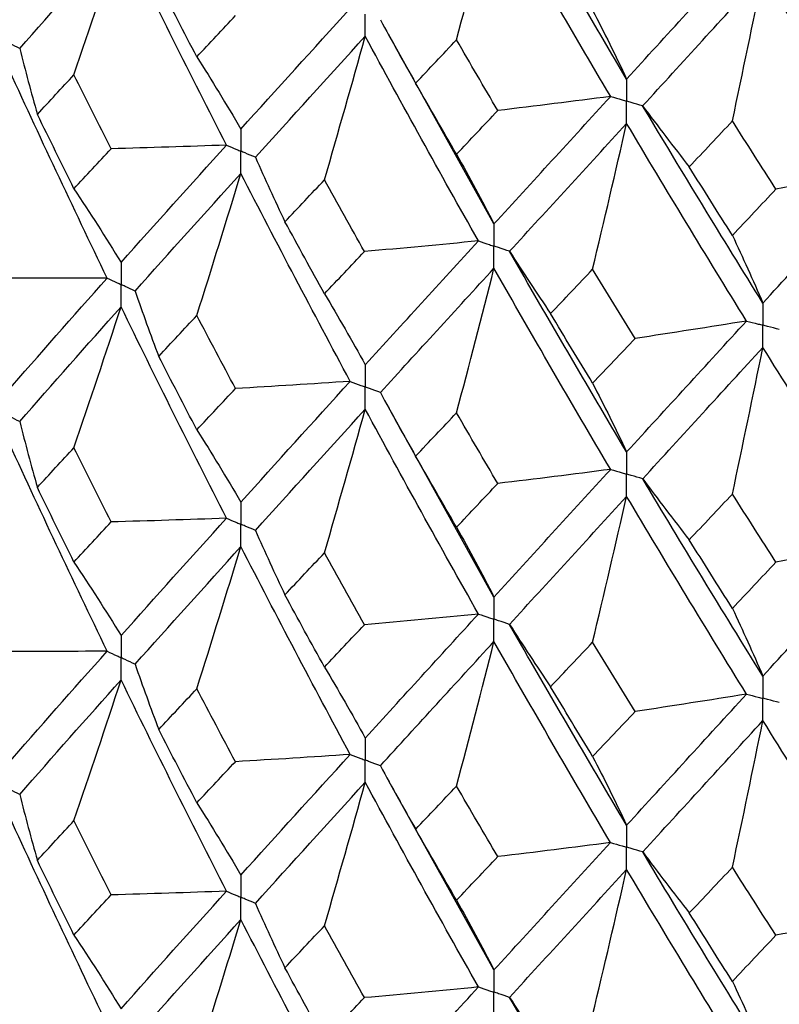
# Paper-space layout '_Isometric' of a CAD drawing. Header units: millimetres. Extents: x -25 to 231, y -14 to 362.
# Tile 28 of 58: x -12.79 to -7.72, y 25.47 to 32.04. Entities that reach past the tile are written whole.
import ezdxf

# ---------------------------------------------------------------- set-up
doc = ezdxf.new("R2010")
doc.units = ezdxf.units.MM

psp = doc.layouts.new('_Isometric')

# ---------------------------------------------------------------- linework, layer by layer
at = {"color": 7, "linetype": 'Continuous', "lineweight": 25}
for p, q in [((-9.6251, 30.677), (-10.3303, 31.9447)), ((-9.6251, 28.1866), (-10.3301, 29.4548)), ((-9.6251, 25.6971), (-10.3264, 26.9573))]:
    psp.add_line(p, q, dxfattribs=at)
for points in [[(-8.7394, 31.6448), (-9.0032, 32.0885), (-9.2639, 32.5358), (-9.5211, 32.986)], [(-9.875, 31.9063), (-9.7901, 32.2284), (-9.7068, 32.5504), (-9.6251, 32.8723)], [(-8.846, 31.5282), (-9.1089, 31.9728), (-9.3688, 32.4211), (-9.6251, 32.8723)], [(-12.7915, 31.8485), (-12.5704, 32.1), (-12.3447, 32.3553), (-12.1145, 32.6138)], [(-12.4291, 31.6735), (-12.3221, 31.9869), (-12.2173, 32.3003), (-12.1145, 32.6138)], [(-11.4118, 31.2035), (-11.65, 31.6697), (-11.8844, 32.1401), (-12.1145, 32.6138)], [(-8.7394, 31.6448), (-8.4756, 31.9333), (-8.2087, 32.2254), (-7.9391, 32.5207)], [(-8.6325, 31.4654), (-8.3678, 31.7548), (-8.1001, 32.0479), (-7.8298, 32.3442)], [(-8.033, 31.3645), (-7.964, 31.6913), (-7.8962, 32.0178), (-7.8298, 32.3442)], [(-7.0104, 31.0485), (-7.2861, 31.4768), (-7.5594, 31.9089), (-7.8298, 32.3442)], [(-11.6088, 31.7927), (-11.6942, 31.9557), (-11.7791, 32.1192), (-11.8636, 32.2831)], [(-11.315, 31.3106), (-11.0756, 31.5753), (-10.8321, 31.844), (-10.5847, 32.1161)], [(-8.9663, 32.104), (-8.8892, 31.9541), (-8.8136, 31.8011), (-8.7394, 31.6448)], [(-11.6088, 31.7927), (-11.5233, 31.884), (-11.4374, 31.9758), (-11.3509, 32.068)], [(-10.3837, 32.0407), (-10.3073, 31.8992), (-10.2287, 31.7579), (-10.1481, 31.6171)], [(-11.2177, 31.1221), (-10.9773, 31.3876), (-10.7328, 31.6571), (-10.4844, 31.9301)], [(-10.7566, 30.972), (-10.6641, 31.2914), (-10.5733, 31.6108), (-10.4844, 31.9301)], [(-9.7288, 30.5639), (-9.984, 31.0152), (-10.236, 31.4709), (-10.4844, 31.9301)], [(-10.1481, 31.6171), (-10.0575, 31.7131), (-9.9665, 31.8095), (-9.875, 31.9063)], [(-9.5993, 31.4342), (-9.6916, 31.5911), (-9.7835, 31.7485), (-9.875, 31.9063)], [(-12.7915, 31.8485), (-12.7543, 31.7017), (-12.7149, 31.5551), (-12.6733, 31.4087)], [(-12.2074, 30.3161), (-12.4365, 30.7906), (-12.661, 31.2675), (-12.8809, 31.7467)], [(-11.6088, 31.7927), (-11.5089, 31.635), (-11.411, 31.4743), (-11.315, 31.3106)], [(-12.6733, 31.4087), (-12.5925, 31.4965), (-12.5111, 31.5848), (-12.4291, 31.6735)], [(-12.1816, 31.1788), (-12.2646, 31.3433), (-12.3471, 31.5082), (-12.4291, 31.6735)], [(-9.875, 31.1427), (-9.9665, 31.3004), (-10.0575, 31.4585), (-10.1481, 31.6171)], [(-9.6251, 30.677), (-9.3689, 30.9568), (-9.109, 31.2407), (-8.846, 31.5282)], [(-8.846, 31.5282), (-9.0966, 31.4957), (-9.3478, 31.4643), (-9.5993, 31.4342)], [(-9.875, 31.1427), (-9.7835, 31.2394), (-9.6917, 31.3366), (-9.5993, 31.4342)], [(-8.6325, 31.4654), (-8.5308, 31.3292), (-8.4271, 31.1935), (-8.3215, 31.0583)], [(-7.8298, 30.1489), (-8.1, 30.5836), (-8.3678, 31.0226), (-8.6325, 31.4654)], [(-12.4291, 30.9121), (-12.5111, 31.0773), (-12.5925, 31.2429), (-12.6733, 31.4087)], [(-8.3215, 31.0583), (-8.2257, 31.1599), (-8.1295, 31.262), (-8.033, 31.3645)], [(-7.7426, 30.9095), (-7.8397, 31.0607), (-7.9366, 31.2124), (-8.033, 31.3645)], [(-9.5211, 30.4946), (-9.2639, 30.7752), (-9.0032, 31.06), (-8.7394, 31.3485)], [(-8.9663, 30.3753), (-8.8892, 30.6999), (-8.8135, 31.0243), (-8.7394, 31.3485)], [(-7.9392, 30.0293), (-8.2087, 30.4648), (-8.4755, 30.9048), (-8.7394, 31.3485)], [(-12.4291, 30.9121), (-12.3471, 31.0007), (-12.2646, 31.0896), (-12.1816, 31.1788)], [(-11.4118, 31.2035), (-11.6683, 31.194), (-11.9249, 31.1858), (-12.1816, 31.1788)], [(-12.1145, 30.4205), (-11.8844, 30.6789), (-11.6501, 30.9397), (-11.4118, 31.2035)], [(-11.2177, 31.1221), (-11.1541, 30.9783), (-11.0884, 30.8349), (-11.0206, 30.6919)], [(-9.875, 31.1427), (-9.7901, 30.9906), (-9.7068, 30.8354), (-9.6251, 30.677)], [(-8.033, 30.6009), (-8.1295, 30.7529), (-8.2257, 30.9054), (-8.3215, 31.0583)], [(-7.8298, 30.1489), (-7.5595, 30.4446), (-7.2862, 30.7446), (-7.0104, 31.0485)], [(-7.0104, 31.0485), (-7.2538, 31.001), (-7.4978, 30.9547), (-7.7426, 30.9095)], [(-12.0212, 30.229), (-11.7898, 30.4883), (-11.5543, 30.7501), (-11.315, 31.0147)], [(-11.6088, 30.0661), (-11.5089, 30.3823), (-11.411, 30.6985), (-11.315, 31.0147)], [(-10.5847, 29.6265), (-10.8321, 30.0866), (-11.0756, 30.5493), (-11.315, 31.0147)], [(-11.0206, 30.6919), (-10.9331, 30.7848), (-10.8451, 30.8782), (-10.7566, 30.972)], [(-10.4899, 30.4929), (-10.5792, 30.6521), (-10.6682, 30.8118), (-10.7566, 30.972)], [(-12.4291, 30.9121), (-12.3221, 30.7512), (-12.2173, 30.5874), (-12.1145, 30.4205)], [(-8.033, 30.6009), (-7.9366, 30.7033), (-7.8397, 30.8062), (-7.7426, 30.9095)], [(-10.7566, 30.2106), (-10.8451, 30.3707), (-10.9331, 30.5311), (-11.0206, 30.6919)], [(-9.7288, 30.5639), (-9.9821, 30.5389), (-10.2359, 30.5153), (-10.4899, 30.4929)], [(-10.4844, 29.7368), (-10.236, 30.0097), (-9.9841, 30.2852), (-9.7288, 30.5639)], [(-8.033, 30.6009), (-7.964, 30.4535), (-7.8962, 30.3028), (-7.8298, 30.1489)], [(-10.7566, 30.2106), (-10.6682, 30.3044), (-10.5792, 30.3985), (-10.4899, 30.4929)], [(-9.5211, 30.4946), (-9.4318, 30.3555), (-9.3404, 30.2169), (-9.247, 30.0787)], [(-8.7394, 29.1552), (-9.0033, 29.5988), (-9.2639, 30.0451), (-9.5211, 30.4946)], [(-10.3837, 29.5512), (-10.1343, 29.825), (-9.8813, 30.1016), (-9.6251, 30.3811)], [(-9.875, 29.4161), (-9.7901, 29.7379), (-9.7068, 30.0596), (-9.6251, 30.3811)], [(-8.846, 29.0387), (-9.1091, 29.4833), (-9.3688, 29.9308), (-9.6251, 30.3811)], [(-9.247, 30.0787), (-9.1539, 30.1771), (-9.0603, 30.2759), (-8.9663, 30.3753)], [(-8.6833, 29.9128), (-8.778, 30.0665), (-8.8723, 30.2207), (-8.9663, 30.3753)], [(-12.2074, 30.3161), (-12.4644, 30.3143), (-12.7213, 30.3138), (-12.9782, 30.3145)], [(-12.8809, 29.5522), (-12.6609, 29.8038), (-12.4363, 30.0586), (-12.2074, 30.3161)], [(-12.0212, 30.229), (-11.9708, 30.0836), (-11.9182, 29.9384), (-11.8635, 29.7934)], [(-10.7566, 30.2106), (-10.6641, 30.0558), (-10.5733, 29.8979), (-10.4844, 29.7368)], [(-12.7916, 29.3579), (-12.5704, 29.6103), (-12.3446, 29.8659), (-12.1145, 30.1242)], [(-12.4291, 29.1838), (-12.3222, 29.4972), (-12.2173, 29.8107), (-12.1145, 30.1242)], [(-11.4117, 28.7128), (-11.6501, 29.1801), (-11.8845, 29.6508), (-12.1145, 30.1242)], [(-11.8635, 29.7934), (-11.7791, 29.884), (-11.6942, 29.9749), (-11.6088, 30.0661)], [(-11.351, 29.5784), (-11.4374, 29.7407), (-11.5234, 29.9032), (-11.6088, 30.0661)], [(-8.9663, 29.6139), (-9.0603, 29.7685), (-9.1539, 29.9234), (-9.247, 30.0787)], [(-8.7394, 29.1552), (-8.4755, 29.4436), (-8.2087, 29.7348), (-7.9392, 30.0293)], [(-7.9392, 30.0293), (-8.1866, 29.9893), (-8.4347, 29.9504), (-8.6833, 29.9128)], [(-8.9663, 29.6139), (-8.8723, 29.7132), (-8.778, 29.8128), (-8.6833, 29.9128)], [(-8.6324, 28.9758), (-8.3677, 29.2652), (-8.1001, 29.5576), (-7.8298, 29.853)], [(-8.033, 28.8743), (-7.964, 29.2007), (-7.8962, 29.527), (-7.8298, 29.853)], [(-7.0104, 28.5589), (-7.2863, 28.9873), (-7.5595, 29.4186), (-7.8298, 29.853)], [(-11.6088, 29.303), (-11.6942, 29.4661), (-11.7791, 29.6295), (-11.8635, 29.7934)], [(-11.6088, 29.303), (-11.5233, 29.3944), (-11.4374, 29.4862), (-11.351, 29.5784)], [(-10.5847, 29.6265), (-10.8399, 29.6093), (-11.0953, 29.5932), (-11.351, 29.5784)], [(-11.315, 28.8201), (-11.0755, 29.0857), (-10.8319, 29.3546), (-10.5847, 29.6265)], [(-8.9663, 29.6139), (-8.8892, 29.4642), (-8.8135, 29.3113), (-8.7394, 29.1552)], [(-10.3837, 29.5512), (-10.3072, 29.4096), (-10.2287, 29.2683), (-10.1481, 29.1275)], [(-11.2178, 28.6315), (-10.9772, 28.8979), (-10.7326, 29.1677), (-10.4844, 29.4405)], [(-10.7566, 28.4823), (-10.6641, 28.8018), (-10.5734, 29.1212), (-10.4844, 29.4405)], [(-9.7287, 28.0732), (-9.9841, 28.5256), (-10.2362, 28.9816), (-10.4844, 29.4405)], [(-10.1481, 29.1275), (-10.0575, 29.2233), (-9.9664, 29.3195), (-9.875, 29.4161)], [(-9.5994, 28.9446), (-9.6917, 29.1014), (-9.7836, 29.2586), (-9.875, 29.4161)], [(-12.7916, 29.3579), (-12.7544, 29.2111), (-12.7151, 29.0645), (-12.6737, 28.9182)], [(-12.2075, 27.8251), (-12.4362, 28.2982), (-12.6608, 28.7754), (-12.8809, 29.2559)], [(-11.6088, 29.303), (-11.5089, 29.1451), (-11.411, 28.9841), (-11.315, 28.8201)], [(-12.6737, 28.9182), (-12.5927, 29.0063), (-12.5111, 29.0949), (-12.4291, 29.1838)], [(-12.1813, 28.688), (-12.2644, 28.8529), (-12.347, 29.0181), (-12.4291, 29.1838)], [(-9.875, 28.653), (-9.9664, 28.8107), (-10.0575, 28.9689), (-10.1481, 29.1275)], [(-9.6251, 28.1866), (-9.3687, 28.4672), (-9.1089, 28.7513), (-8.846, 29.0387)], [(-8.846, 29.0387), (-9.0967, 29.0061), (-9.3478, 28.9747), (-9.5994, 28.9446)], [(-9.875, 28.653), (-9.7836, 28.7498), (-9.6917, 28.847), (-9.5994, 28.9446)], [(-8.6324, 28.9758), (-8.5308, 28.8396), (-8.4271, 28.7039), (-8.3214, 28.5687)], [(-7.8298, 27.6585), (-8.1002, 28.094), (-8.3679, 28.5334), (-8.6324, 28.9758)], [(-12.4291, 28.4204), (-12.5111, 28.5859), (-12.5927, 28.7518), (-12.6737, 28.9182)], [(-9.5211, 28.004), (-9.2638, 28.2855), (-9.0031, 28.5706), (-8.7394, 28.8589)], [(-8.9663, 27.8856), (-8.8892, 28.2102), (-8.8136, 28.5347), (-8.7394, 28.8589)], [(-7.9391, 27.5387), (-8.2088, 27.9751), (-8.4757, 28.4154), (-8.7394, 28.8589)], [(-8.3214, 28.5687), (-8.2256, 28.6702), (-8.1295, 28.772), (-8.033, 28.8743)], [(-7.7426, 28.4199), (-7.8398, 28.571), (-7.9366, 28.7225), (-8.033, 28.8743)], [(-12.4291, 28.4204), (-12.347, 28.5092), (-12.2644, 28.5984), (-12.1813, 28.688)], [(-11.4117, 28.7128), (-11.6681, 28.7033), (-11.9246, 28.695), (-12.1813, 28.688)], [(-12.1145, 27.9293), (-11.8846, 28.1867), (-11.6502, 28.448), (-11.4117, 28.7128)], [(-11.2178, 28.6315), (-11.1543, 28.4878), (-11.0887, 28.3444), (-11.0209, 28.2013)], [(-9.875, 28.653), (-9.7901, 28.5007), (-9.7068, 28.3452), (-9.6251, 28.1866)], [(-8.033, 28.1112), (-8.1295, 28.2632), (-8.2256, 28.4158), (-8.3214, 28.5687)], [(-7.8298, 27.6585), (-7.5593, 27.955), (-7.2861, 28.2553), (-7.0104, 28.5589)], [(-7.0104, 28.5589), (-7.2538, 28.5114), (-7.4979, 28.4651), (-7.7426, 28.4199)], [(-12.0211, 27.738), (-11.7901, 27.9962), (-11.5546, 28.2582), (-11.315, 28.5238)], [(-11.6088, 27.5745), (-11.5089, 27.8909), (-11.411, 28.2074), (-11.315, 28.5238)], [(-10.5848, 27.1356), (-10.8319, 27.5943), (-11.0754, 28.0573), (-11.315, 28.5238)], [(-11.0209, 28.2013), (-10.9333, 28.2946), (-10.8452, 28.3883), (-10.7566, 28.4823)], [(-10.4895, 28.0021), (-10.579, 28.1618), (-10.6681, 28.3218), (-10.7566, 28.4823)], [(-12.4291, 28.4204), (-12.3222, 28.2597), (-12.2174, 28.0959), (-12.1145, 27.9293)], [(-8.033, 28.1112), (-7.9366, 28.2137), (-7.8398, 28.3166), (-7.7426, 28.4199)], [(-10.7566, 27.719), (-10.8452, 27.8793), (-10.9333, 28.0401), (-11.0209, 28.2013)], [(-9.7287, 28.0732), (-9.9819, 28.0483), (-10.2356, 28.0246), (-10.4895, 28.0021)], [(-10.4844, 27.2456), (-10.2363, 27.5175), (-9.9843, 27.7935), (-9.7287, 28.0732)], [(-8.033, 28.1112), (-7.964, 27.9635), (-7.8962, 27.8127), (-7.8298, 27.6585)], [(-10.7566, 27.719), (-10.6681, 27.8129), (-10.579, 27.9073), (-10.4895, 28.0021)], [(-9.5211, 28.004), (-9.4319, 27.8649), (-9.3407, 27.7263), (-9.2474, 27.5881)], [(-8.7394, 26.664), (-9.003, 27.1064), (-9.2637, 27.5534), (-9.5211, 28.004)], [(-10.3836, 27.0601), (-10.1345, 27.3328), (-9.8816, 27.6097), (-9.6251, 27.8903)], [(-9.875, 26.9245), (-9.79, 27.2465), (-9.7067, 27.5685), (-9.6251, 27.8903)], [(-8.8461, 26.5477), (-9.1088, 26.991), (-9.3686, 27.4387), (-9.6251, 27.8903)], [(-9.2474, 27.5881), (-9.1541, 27.6868), (-9.0604, 27.786), (-8.9663, 27.8856)], [(-8.6829, 27.4221), (-8.7777, 27.5761), (-8.8722, 27.7307), (-8.9663, 27.8856)], [(-12.2075, 27.8251), (-12.4645, 27.8234), (-12.7215, 27.8229), (-12.9786, 27.8237)], [(-12.8809, 27.0626), (-12.6608, 27.3143), (-12.4362, 27.5686), (-12.2075, 27.8251)], [(-12.0211, 27.738), (-11.9706, 27.5925), (-11.918, 27.4473), (-11.8632, 27.3023)], [(-10.7566, 27.719), (-10.6641, 27.5642), (-10.5734, 27.4064), (-10.4844, 27.2456)], [(-12.7916, 26.8683), (-12.5703, 27.1208), (-12.3444, 27.376), (-12.1145, 27.6335)], [(-12.4291, 26.6939), (-12.3222, 27.007), (-12.2174, 27.3202), (-12.1145, 27.6335)], [(-11.4117, 26.2233), (-11.6502, 26.6907), (-11.8846, 27.1611), (-12.1145, 27.6335)], [(-11.8632, 27.3023), (-11.7789, 27.3925), (-11.6941, 27.4833), (-11.6088, 27.5745)], [(-11.3513, 27.0876), (-11.4376, 27.2494), (-11.5234, 27.4117), (-11.6088, 27.5745)], [(-8.9663, 27.1223), (-9.0604, 27.277), (-9.1541, 27.4323), (-9.2474, 27.5881)], [(-8.7394, 26.664), (-8.4758, 26.9514), (-8.2089, 27.2431), (-7.9391, 27.5387)], [(-7.9391, 27.5387), (-8.1864, 27.4986), (-8.4344, 27.4597), (-8.6829, 27.4221)], [(-8.9663, 27.1223), (-8.8722, 27.2217), (-8.7777, 27.3216), (-8.6829, 27.4221)], [(-8.6324, 26.4848), (-8.368, 26.7731), (-8.1003, 27.0657), (-7.8298, 27.3622)], [(-8.033, 26.3827), (-7.9639, 26.7094), (-7.8962, 27.0359), (-7.8298, 27.3622)], [(-7.0105, 26.068), (-7.286, 26.495), (-7.5592, 26.9266), (-7.8298, 27.3622)], [(-11.6088, 26.8131), (-11.6941, 26.9758), (-11.7789, 27.1389), (-11.8632, 27.3023)], [(-11.6088, 26.8131), (-11.5234, 26.9043), (-11.4376, 26.9958), (-11.3513, 27.0876)], [(-10.5848, 27.1356), (-10.8401, 27.1183), (-11.0956, 27.1023), (-11.3513, 27.0876)], [(-11.315, 26.3306), (-11.0754, 26.5962), (-10.8319, 26.8646), (-10.5848, 27.1356)], [(-8.9663, 27.1223), (-8.8892, 26.9727), (-8.8136, 26.8199), (-8.7394, 26.664)], [(-10.3836, 27.0601), (-10.307, 26.9185), (-10.2284, 26.7772), (-10.1477, 26.6364)], [(-11.2178, 26.1419), (-10.9771, 26.4084), (-10.7325, 26.6778), (-10.4844, 26.9498)], [(-10.7566, 25.9924), (-10.6641, 26.3116), (-10.5734, 26.6307), (-10.4844, 26.9498)], [(-9.7287, 25.5837), (-9.9843, 26.0362), (-10.2363, 26.4918), (-10.4844, 26.9498)], [(-10.1477, 26.6364), (-10.0572, 26.7319), (-9.9663, 26.828), (-9.875, 26.9245)], [(-9.5998, 26.4537), (-9.6919, 26.6101), (-9.7837, 26.7671), (-9.875, 26.9245)], [(-12.7916, 26.8683), (-12.7544, 26.7216), (-12.7151, 26.575), (-12.6737, 26.4286)], [(-12.2074, 25.3341), (-12.4363, 25.8083), (-12.6609, 26.286), (-12.8809, 26.7663)], [(-11.6088, 26.8131), (-11.5089, 26.6553), (-11.411, 26.4945), (-11.315, 26.3306)], [(-12.6737, 26.4286), (-12.5927, 26.5167), (-12.5111, 26.6051), (-12.4291, 26.6939)], [(-12.1813, 26.1984), (-12.2644, 26.3632), (-12.347, 26.5284), (-12.4291, 26.6939)], [(-9.875, 26.1631), (-9.9663, 26.3205), (-10.0572, 26.4783), (-10.1477, 26.6364)], [(-9.6251, 25.6971), (-9.3686, 25.9776), (-9.1088, 26.2613), (-8.8461, 26.5477)], [(-8.8461, 26.5477), (-9.0969, 26.5151), (-9.3481, 26.4838), (-9.5998, 26.4537)], [(-12.4291, 25.9305), (-12.5111, 26.0961), (-12.5927, 26.2622), (-12.6737, 26.4286)], [(-9.875, 26.1631), (-9.7837, 26.2596), (-9.6919, 26.3565), (-9.5998, 26.4537)], [(-8.6324, 26.4848), (-8.5306, 26.3486), (-8.4268, 26.2128), (-8.321, 26.0776)], [(-7.8298, 25.169), (-8.1003, 25.6046), (-8.368, 26.0434), (-8.6324, 26.4848)], [(-9.5211, 25.5145), (-9.2637, 25.7961), (-9.003, 26.0808), (-8.7394, 26.3681)], [(-8.9663, 25.3957), (-8.8892, 25.72), (-8.8136, 26.0441), (-8.7394, 26.3681)], [(-7.9391, 25.0492), (-8.2089, 25.4858), (-8.4758, 25.9257), (-8.7394, 26.3681)], [(-8.321, 26.0776), (-8.2254, 26.1788), (-8.1294, 26.2805), (-8.033, 26.3827)], [(-7.743, 25.9291), (-7.84, 26.0797), (-7.9367, 26.2309), (-8.033, 26.3827)], [(-12.4291, 25.9305), (-12.347, 26.0194), (-12.2644, 26.1087), (-12.1813, 26.1984)], [(-11.4117, 26.2233), (-11.6681, 26.2137), (-11.9246, 26.2054), (-12.1813, 26.1984)], [(-12.1145, 25.4385), (-11.8845, 25.6969), (-11.6501, 25.9586), (-11.4117, 26.2233)], [(-9.875, 26.1631), (-9.79, 26.0109), (-9.7067, 25.8556), (-9.6251, 25.6971)], [(-11.2178, 26.1419), (-11.1543, 25.9982), (-11.0887, 25.8548), (-11.0209, 25.7117)], [(-12.0212, 25.247), (-11.79, 25.5062), (-11.5545, 25.7687), (-11.315, 26.0343)], [(-11.6088, 25.0846), (-11.5089, 25.4012), (-11.411, 25.7177), (-11.315, 26.0343)], [(-10.5847, 24.6445), (-10.8319, 25.1043), (-11.0755, 25.5678), (-11.315, 26.0343)], [(-8.033, 25.6213), (-8.1294, 25.773), (-8.2254, 25.9252), (-8.321, 26.0776)], [(-7.8298, 25.169), (-7.5592, 25.4655), (-7.286, 25.7653), (-7.0105, 26.068)], [(-7.0105, 26.068), (-7.254, 26.0205), (-7.4982, 25.9742), (-7.743, 25.9291)], [(-11.0209, 25.7117), (-10.9333, 25.8049), (-10.8452, 25.8985), (-10.7566, 25.9924)], [(-10.4895, 25.5125), (-10.579, 25.6721), (-10.6681, 25.8321), (-10.7566, 25.9924)], [(-12.4291, 25.9305), (-12.3222, 25.7695), (-12.2173, 25.6055), (-12.1145, 25.4385)], [(-8.033, 25.6213), (-7.9367, 25.7235), (-7.84, 25.8261), (-7.743, 25.9291)], [(-10.7566, 25.229), (-10.8452, 25.3895), (-10.9333, 25.5504), (-11.0209, 25.7117)], [(-9.7287, 25.5837), (-9.9819, 25.5587), (-10.2356, 25.535), (-10.4895, 25.5125)], [(-10.4844, 24.7548), (-10.2362, 25.0276), (-9.9841, 25.3041), (-9.7287, 25.5837)], [(-8.033, 25.6213), (-7.9639, 25.4738), (-7.8962, 25.323), (-7.8298, 25.169)], [(-10.7566, 25.229), (-10.6681, 25.3231), (-10.579, 25.4176), (-10.4895, 25.5125)], [(-9.5211, 25.5145), (-9.4319, 25.3754), (-9.3407, 25.2367), (-9.2474, 25.0985)], [(-8.7394, 24.1732), (-9.0031, 24.6167), (-9.2638, 25.064), (-9.5211, 25.5145)]]:
    psp.add_open_spline(points, degree=3, dxfattribs=at)
for points, knots in [([(-10.4844, 31.9301), (-10.4843, 31.9701), (-10.4843, 32.01), (-10.4843, 32.05), (-10.4843, 32.0595), (-10.4843, 32.0689), (-10.4843, 32.0783)], [0, 0, 0, 0, 0.0001467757, 0.0001467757, 0.0001467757, 0.0001814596, 0.0001814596, 0.0001814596, 0.0001814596]), ([(-12.7915, 31.8485), (-12.8127, 31.8594), (-12.8339, 31.8703), (-12.855, 31.8813), (-12.8636, 31.8858), (-12.8722, 31.8902), (-12.8808, 31.8947)], [0, 0, 0, 0, 0.0000852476, 0.0000852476, 0.0000852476, 0.0001199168, 0.0001199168, 0.0001199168, 0.0001199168]), ([(-8.7394, 31.6448), (-8.7394, 31.6049), (-8.7393, 31.565), (-8.7393, 31.5251), (-8.7393, 31.5156), (-8.7393, 31.5062), (-8.7393, 31.4967)], [0, 0, 0, 0, 0.0001467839, 0.0001467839, 0.0001467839, 0.0001814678, 0.0001814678, 0.0001814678, 0.0001814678]), ([(-8.846, 31.5282), (-8.8208, 31.5208), (-8.7955, 31.5133), (-8.7702, 31.5058), (-8.7599, 31.5028), (-8.7496, 31.4998), (-8.7393, 31.4967)], [0, 0, 0, 0, 0.0000851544, 0.0000851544, 0.0000851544, 0.0001198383, 0.0001198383, 0.0001198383, 0.0001198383]), ([(-8.7394, 31.3485), (-8.7394, 31.3885), (-8.7393, 31.4285), (-8.7393, 31.4684), (-8.7393, 31.4779), (-8.7393, 31.4873), (-8.7393, 31.4967)], [0, 0, 0, 0, 0.0001467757, 0.0001467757, 0.0001467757, 0.0001814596, 0.0001814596, 0.0001814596, 0.0001814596]), ([(-8.6325, 31.4654), (-8.6578, 31.4728), (-8.6831, 31.4802), (-8.7084, 31.4877), (-8.7187, 31.4907), (-8.729, 31.4937), (-8.7393, 31.4967)], [0, 0, 0, 0, 0.0000851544, 0.0000851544, 0.0000851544, 0.0001198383, 0.0001198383, 0.0001198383, 0.0001198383]), ([(-11.315, 31.3106), (-11.3149, 31.2707), (-11.3149, 31.2309), (-11.3149, 31.191), (-11.3149, 31.1815), (-11.3149, 31.1721), (-11.3149, 31.1627)], [0, 0, 0, 0, 0.0001465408, 0.0001465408, 0.0001465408, 0.0001812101, 0.0001812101, 0.0001812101, 0.0001812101]), ([(-11.4118, 31.2035), (-11.3888, 31.1938), (-11.3659, 31.1841), (-11.3429, 31.1744), (-11.3336, 31.1705), (-11.3242, 31.1666), (-11.3149, 31.1627)], [0, 0, 0, 0, 0.0000852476, 0.0000852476, 0.0000852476, 0.0001199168, 0.0001199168, 0.0001199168, 0.0001199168]), ([(-11.315, 31.0147), (-11.3149, 31.0546), (-11.3149, 31.0945), (-11.3149, 31.1344), (-11.3149, 31.1438), (-11.3149, 31.1532), (-11.3149, 31.1627)], [0, 0, 0, 0, 0.000146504, 0.000146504, 0.000146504, 0.0001811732, 0.0001811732, 0.0001811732, 0.0001811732]), ([(-11.2177, 31.1221), (-11.2408, 31.1317), (-11.2638, 31.1413), (-11.2868, 31.1509), (-11.2962, 31.1548), (-11.3055, 31.1588), (-11.3149, 31.1627)], [0, 0, 0, 0, 0.0000852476, 0.0000852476, 0.0000852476, 0.0001199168, 0.0001199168, 0.0001199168, 0.0001199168]), ([(-9.6251, 30.677), (-9.625, 30.6372), (-9.625, 30.5973), (-9.625, 30.5575), (-9.625, 30.548), (-9.625, 30.5386), (-9.625, 30.5292)], [0, 0, 0, 0, 0.0001465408, 0.0001465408, 0.0001465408, 0.0001812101, 0.0001812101, 0.0001812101, 0.0001812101]), ([(-9.7288, 30.5639), (-9.7042, 30.5556), (-9.6796, 30.5474), (-9.655, 30.5392), (-9.645, 30.5358), (-9.635, 30.5325), (-9.625, 30.5292)], [0, 0, 0, 0, 0.0000852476, 0.0000852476, 0.0000852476, 0.0001199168, 0.0001199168, 0.0001199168, 0.0001199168]), ([(-9.6251, 30.3811), (-9.625, 30.4211), (-9.625, 30.461), (-9.625, 30.5008), (-9.625, 30.5103), (-9.625, 30.5197), (-9.625, 30.5292)], [0, 0, 0, 0, 0.000146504, 0.000146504, 0.000146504, 0.0001811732, 0.0001811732, 0.0001811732, 0.0001811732]), ([(-9.5211, 30.4946), (-9.5457, 30.5028), (-9.5703, 30.511), (-9.595, 30.5192), (-9.605, 30.5225), (-9.615, 30.5258), (-9.625, 30.5292)], [0, 0, 0, 0, 0.0000852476, 0.0000852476, 0.0000852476, 0.0001199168, 0.0001199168, 0.0001199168, 0.0001199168]), ([(-12.1145, 30.4205), (-12.1145, 30.3806), (-12.1144, 30.3407), (-12.1144, 30.3008), (-12.1144, 30.2913), (-12.1144, 30.2819), (-12.1144, 30.2725)], [0, 0, 0, 0, 0.0001467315, 0.0001467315, 0.0001467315, 0.0001814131, 0.0001814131, 0.0001814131, 0.0001814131]), ([(-12.2074, 30.3161), (-12.1854, 30.3057), (-12.1634, 30.2954), (-12.1414, 30.2851), (-12.1324, 30.2809), (-12.1234, 30.2767), (-12.1144, 30.2725)], [0, 0, 0, 0, 0.0000851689, 0.0000851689, 0.0000851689, 0.0001198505, 0.0001198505, 0.0001198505, 0.0001198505]), ([(-12.1145, 30.1242), (-12.1145, 30.1642), (-12.1144, 30.2042), (-12.1144, 30.2441), (-12.1144, 30.2536), (-12.1144, 30.263), (-12.1144, 30.2725)], [0, 0, 0, 0, 0.0001467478, 0.0001467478, 0.0001467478, 0.0001814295, 0.0001814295, 0.0001814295, 0.0001814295]), ([(-12.0212, 30.229), (-12.0433, 30.2393), (-12.0654, 30.2496), (-12.0875, 30.2599), (-12.0964, 30.2641), (-12.1054, 30.2683), (-12.1144, 30.2725)], [0, 0, 0, 0, 0.0000851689, 0.0000851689, 0.0000851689, 0.0001198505, 0.0001198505, 0.0001198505, 0.0001198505]), ([(-7.8298, 30.1489), (-7.8297, 30.1091), (-7.8297, 30.0693), (-7.8297, 30.0294), (-7.8297, 30.0199), (-7.8297, 30.0105), (-7.8297, 30.0011)], [0, 0, 0, 0, 0.0001465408, 0.0001465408, 0.0001465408, 0.0001812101, 0.0001812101, 0.0001812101, 0.0001812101]), ([(-7.9392, 30.0293), (-7.9132, 30.0226), (-7.8873, 30.0159), (-7.8613, 30.0092), (-7.8508, 30.0065), (-7.8402, 30.0038), (-7.8297, 30.0011)], [0, 0, 0, 0, 0.0000852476, 0.0000852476, 0.0000852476, 0.0001199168, 0.0001199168, 0.0001199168, 0.0001199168]), ([(-7.8298, 29.853), (-7.8297, 29.893), (-7.8297, 29.9329), (-7.8297, 29.9728), (-7.8297, 29.9822), (-7.8297, 29.9916), (-7.8297, 30.0011)], [0, 0, 0, 0, 0.000146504, 0.000146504, 0.000146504, 0.0001811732, 0.0001811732, 0.0001811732, 0.0001811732]), ([(-7.7201, 29.973), (-7.746, 29.9796), (-7.772, 29.9863), (-7.798, 29.9929), (-7.8086, 29.9956), (-7.8191, 29.9984), (-7.8297, 30.0011)], [0, 0, 0, 0, 0.0000852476, 0.0000852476, 0.0000852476, 0.0001199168, 0.0001199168, 0.0001199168, 0.0001199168]), ([(-10.4844, 29.7368), (-10.4843, 29.6969), (-10.4843, 29.657), (-10.4843, 29.6171), (-10.4843, 29.6076), (-10.4843, 29.5982), (-10.4843, 29.5888)], [0, 0, 0, 0, 0.0001467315, 0.0001467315, 0.0001467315, 0.0001814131, 0.0001814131, 0.0001814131, 0.0001814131]), ([(-10.5847, 29.6265), (-10.561, 29.6176), (-10.5372, 29.6086), (-10.5134, 29.5997), (-10.5037, 29.596), (-10.494, 29.5924), (-10.4843, 29.5888)], [0, 0, 0, 0, 0.0000851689, 0.0000851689, 0.0000851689, 0.0001198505, 0.0001198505, 0.0001198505, 0.0001198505]), ([(-10.4844, 29.4405), (-10.4843, 29.4805), (-10.4843, 29.5205), (-10.4843, 29.5604), (-10.4843, 29.5699), (-10.4843, 29.5793), (-10.4843, 29.5888)], [0, 0, 0, 0, 0.0001467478, 0.0001467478, 0.0001467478, 0.0001814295, 0.0001814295, 0.0001814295, 0.0001814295]), ([(-10.3837, 29.5512), (-10.4075, 29.5601), (-10.4314, 29.5689), (-10.4552, 29.5779), (-10.4649, 29.5815), (-10.4746, 29.5851), (-10.4843, 29.5888)], [0, 0, 0, 0, 0.0000851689, 0.0000851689, 0.0000851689, 0.0001198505, 0.0001198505, 0.0001198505, 0.0001198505]), ([(-12.7916, 29.3579), (-12.8127, 29.3688), (-12.8339, 29.3797), (-12.855, 29.3907), (-12.8636, 29.3952), (-12.8722, 29.3996), (-12.8808, 29.4041)], [0, 0, 0, 0, 0.0000851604, 0.0000851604, 0.0000851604, 0.0001198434, 0.0001198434, 0.0001198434, 0.0001198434]), ([(-8.7394, 29.1552), (-8.7394, 29.1153), (-8.7393, 29.0754), (-8.7393, 29.0355), (-8.7393, 29.026), (-8.7393, 29.0166), (-8.7393, 29.0072)], [0, 0, 0, 0, 0.0001467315, 0.0001467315, 0.0001467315, 0.0001814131, 0.0001814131, 0.0001814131, 0.0001814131]), ([(-8.846, 29.0387), (-8.8208, 29.0312), (-8.7955, 29.0237), (-8.7702, 29.0163), (-8.7599, 29.0132), (-8.7496, 29.0102), (-8.7393, 29.0072)], [0, 0, 0, 0, 0.0000851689, 0.0000851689, 0.0000851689, 0.0001198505, 0.0001198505, 0.0001198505, 0.0001198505]), ([(-8.7394, 28.8589), (-8.7394, 28.8989), (-8.7393, 28.9389), (-8.7393, 28.9788), (-8.7393, 28.9883), (-8.7393, 28.9977), (-8.7393, 29.0072)], [0, 0, 0, 0, 0.0001467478, 0.0001467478, 0.0001467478, 0.0001814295, 0.0001814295, 0.0001814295, 0.0001814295]), ([(-8.6324, 28.9758), (-8.6578, 28.9832), (-8.6831, 28.9907), (-8.7084, 28.9981), (-8.7187, 29.0011), (-8.729, 29.0041), (-8.7393, 29.0072)], [0, 0, 0, 0, 0.0000851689, 0.0000851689, 0.0000851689, 0.0001198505, 0.0001198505, 0.0001198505, 0.0001198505]), ([(-11.315, 28.8201), (-11.3149, 28.7802), (-11.3149, 28.7403), (-11.3149, 28.7004), (-11.3149, 28.6909), (-11.3149, 28.6815), (-11.3149, 28.6721)], [0, 0, 0, 0, 0.0001467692, 0.0001467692, 0.0001467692, 0.0001814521, 0.0001814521, 0.0001814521, 0.0001814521]), ([(-11.4117, 28.7128), (-11.3888, 28.7031), (-11.3659, 28.6935), (-11.3429, 28.6838), (-11.3336, 28.6799), (-11.3242, 28.676), (-11.3149, 28.6721)], [0, 0, 0, 0, 0.0000851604, 0.0000851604, 0.0000851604, 0.0001198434, 0.0001198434, 0.0001198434, 0.0001198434]), ([(-11.315, 28.5238), (-11.3149, 28.5638), (-11.3149, 28.6038), (-11.3149, 28.6437), (-11.3149, 28.6532), (-11.3149, 28.6626), (-11.3149, 28.6721)], [0, 0, 0, 0, 0.0001467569, 0.0001467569, 0.0001467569, 0.0001814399, 0.0001814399, 0.0001814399, 0.0001814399]), ([(-11.2178, 28.6315), (-11.2408, 28.6411), (-11.2638, 28.6507), (-11.2868, 28.6603), (-11.2962, 28.6642), (-11.3055, 28.6681), (-11.3149, 28.6721)], [0, 0, 0, 0, 0.0000851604, 0.0000851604, 0.0000851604, 0.0001198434, 0.0001198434, 0.0001198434, 0.0001198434]), ([(-9.6251, 28.1866), (-9.625, 28.1467), (-9.625, 28.1068), (-9.625, 28.0669), (-9.625, 28.0574), (-9.625, 28.048), (-9.625, 28.0385)], [0, 0, 0, 0, 0.0001467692, 0.0001467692, 0.0001467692, 0.0001814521, 0.0001814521, 0.0001814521, 0.0001814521]), ([(-9.7287, 28.0732), (-9.7042, 28.065), (-9.6796, 28.0568), (-9.655, 28.0486), (-9.645, 28.0452), (-9.635, 28.0419), (-9.625, 28.0385)], [0, 0, 0, 0, 0.0000851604, 0.0000851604, 0.0000851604, 0.0001198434, 0.0001198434, 0.0001198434, 0.0001198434]), ([(-9.6251, 27.8903), (-9.625, 27.9303), (-9.625, 27.9703), (-9.625, 28.0102), (-9.625, 28.0197), (-9.625, 28.0291), (-9.625, 28.0385)], [0, 0, 0, 0, 0.0001467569, 0.0001467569, 0.0001467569, 0.0001814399, 0.0001814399, 0.0001814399, 0.0001814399]), ([(-9.5211, 28.004), (-9.5457, 28.0122), (-9.5704, 28.0204), (-9.595, 28.0285), (-9.605, 28.0319), (-9.615, 28.0352), (-9.625, 28.0385)], [0, 0, 0, 0, 0.0000851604, 0.0000851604, 0.0000851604, 0.0001198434, 0.0001198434, 0.0001198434, 0.0001198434]), ([(-12.1145, 27.9293), (-12.1145, 27.8895), (-12.1144, 27.8496), (-12.1144, 27.8098), (-12.1144, 27.8003), (-12.1144, 27.7909), (-12.1144, 27.7815)], [0, 0, 0, 0, 0.0001464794, 0.0001464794, 0.0001464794, 0.000181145, 0.000181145, 0.000181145, 0.000181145]), ([(-12.2075, 27.8251), (-12.1855, 27.8148), (-12.1634, 27.8044), (-12.1413, 27.7941), (-12.1324, 27.7899), (-12.1234, 27.7857), (-12.1144, 27.7815)], [0, 0, 0, 0, 0.000085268, 0.000085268, 0.000085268, 0.0001199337, 0.0001199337, 0.0001199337, 0.0001199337]), ([(-12.1145, 27.6335), (-12.1145, 27.6734), (-12.1144, 27.7133), (-12.1144, 27.7532), (-12.1144, 27.7626), (-12.1144, 27.772), (-12.1144, 27.7815)], [0, 0, 0, 0, 0.0001464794, 0.0001464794, 0.0001464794, 0.000181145, 0.000181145, 0.000181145, 0.000181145]), ([(-12.0211, 27.738), (-12.0432, 27.7483), (-12.0654, 27.7586), (-12.0875, 27.7689), (-12.0965, 27.7731), (-12.1054, 27.7773), (-12.1144, 27.7815)], [0, 0, 0, 0, 0.000085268, 0.000085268, 0.000085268, 0.0001199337, 0.0001199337, 0.0001199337, 0.0001199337]), ([(-7.8298, 27.6585), (-7.8297, 27.6186), (-7.8297, 27.5787), (-7.8297, 27.5388), (-7.8297, 27.5293), (-7.8297, 27.5199), (-7.8297, 27.5105)], [0, 0, 0, 0, 0.0001467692, 0.0001467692, 0.0001467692, 0.0001814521, 0.0001814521, 0.0001814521, 0.0001814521]), ([(-7.9391, 27.5387), (-7.9132, 27.532), (-7.8873, 27.5253), (-7.8614, 27.5186), (-7.8508, 27.5159), (-7.8402, 27.5132), (-7.8297, 27.5105)], [0, 0, 0, 0, 0.0000851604, 0.0000851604, 0.0000851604, 0.0001198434, 0.0001198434, 0.0001198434, 0.0001198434]), ([(-7.8298, 27.3622), (-7.8297, 27.4022), (-7.8297, 27.4422), (-7.8297, 27.4821), (-7.8297, 27.4916), (-7.8297, 27.501), (-7.8297, 27.5105)], [0, 0, 0, 0, 0.0001467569, 0.0001467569, 0.0001467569, 0.0001814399, 0.0001814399, 0.0001814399, 0.0001814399]), ([(-7.7201, 27.4824), (-7.7461, 27.489), (-7.772, 27.4957), (-7.798, 27.5023), (-7.8086, 27.505), (-7.8191, 27.5077), (-7.8297, 27.5105)], [0, 0, 0, 0, 0.0000851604, 0.0000851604, 0.0000851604, 0.0001198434, 0.0001198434, 0.0001198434, 0.0001198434]), ([(-10.4844, 27.2456), (-10.4843, 27.2058), (-10.4843, 27.1659), (-10.4843, 27.1261), (-10.4843, 27.1166), (-10.4843, 27.1072), (-10.4843, 27.0978)], [0, 0, 0, 0, 0.0001464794, 0.0001464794, 0.0001464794, 0.000181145, 0.000181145, 0.000181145, 0.000181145]), ([(-10.5848, 27.1356), (-10.561, 27.1266), (-10.5372, 27.1176), (-10.5134, 27.1087), (-10.5037, 27.105), (-10.494, 27.1014), (-10.4843, 27.0978)], [0, 0, 0, 0, 0.000085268, 0.000085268, 0.000085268, 0.0001199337, 0.0001199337, 0.0001199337, 0.0001199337]), ([(-10.4844, 26.9498), (-10.4843, 26.9897), (-10.4843, 27.0296), (-10.4843, 27.0694), (-10.4843, 27.0789), (-10.4843, 27.0883), (-10.4843, 27.0978)], [0, 0, 0, 0, 0.0001464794, 0.0001464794, 0.0001464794, 0.000181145, 0.000181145, 0.000181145, 0.000181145]), ([(-10.3836, 27.0601), (-10.4075, 27.069), (-10.4314, 27.0779), (-10.4552, 27.0869), (-10.4649, 27.0905), (-10.4746, 27.0941), (-10.4843, 27.0978)], [0, 0, 0, 0, 0.000085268, 0.000085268, 0.000085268, 0.0001199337, 0.0001199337, 0.0001199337, 0.0001199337]), ([(-12.7916, 26.8683), (-12.8127, 26.8793), (-12.8339, 26.8902), (-12.855, 26.9011), (-12.8636, 26.9056), (-12.8722, 26.9101), (-12.8808, 26.9145)], [0, 0, 0, 0, 0.0000851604, 0.0000851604, 0.0000851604, 0.0001198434, 0.0001198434, 0.0001198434, 0.0001198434]), ([(-8.7394, 26.664), (-8.7394, 26.6242), (-8.7393, 26.5843), (-8.7393, 26.5445), (-8.7393, 26.535), (-8.7393, 26.5256), (-8.7393, 26.5162)], [0, 0, 0, 0, 0.0001464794, 0.0001464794, 0.0001464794, 0.000181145, 0.000181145, 0.000181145, 0.000181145]), ([(-8.8461, 26.5477), (-8.8208, 26.5402), (-8.7955, 26.5327), (-8.7702, 26.5252), (-8.7599, 26.5222), (-8.7496, 26.5192), (-8.7393, 26.5162)], [0, 0, 0, 0, 0.000085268, 0.000085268, 0.000085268, 0.0001199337, 0.0001199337, 0.0001199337, 0.0001199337]), ([(-8.7394, 26.3681), (-8.7394, 26.4081), (-8.7393, 26.448), (-8.7393, 26.4878), (-8.7393, 26.4973), (-8.7393, 26.5067), (-8.7393, 26.5162)], [0, 0, 0, 0, 0.0001464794, 0.0001464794, 0.0001464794, 0.000181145, 0.000181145, 0.000181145, 0.000181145]), ([(-8.6324, 26.4848), (-8.6577, 26.4922), (-8.6831, 26.4996), (-8.7084, 26.5071), (-8.7187, 26.5101), (-8.729, 26.5131), (-8.7393, 26.5162)], [0, 0, 0, 0, 0.000085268, 0.000085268, 0.000085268, 0.0001199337, 0.0001199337, 0.0001199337, 0.0001199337]), ([(-11.315, 26.3306), (-11.3149, 26.2907), (-11.3149, 26.2508), (-11.3149, 26.2108), (-11.3149, 26.2014), (-11.3149, 26.192), (-11.3149, 26.1825)], [0, 0, 0, 0, 0.0001467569, 0.0001467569, 0.0001467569, 0.0001814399, 0.0001814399, 0.0001814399, 0.0001814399]), ([(-11.4117, 26.2233), (-11.3888, 26.2136), (-11.3659, 26.2039), (-11.3429, 26.1943), (-11.3336, 26.1904), (-11.3242, 26.1864), (-11.3149, 26.1825)], [0, 0, 0, 0, 0.0000851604, 0.0000851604, 0.0000851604, 0.0001198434, 0.0001198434, 0.0001198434, 0.0001198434]), ([(-11.315, 26.0343), (-11.3149, 26.0743), (-11.3149, 26.1142), (-11.3149, 26.1542), (-11.3149, 26.1636), (-11.3149, 26.1731), (-11.3149, 26.1825)], [0, 0, 0, 0, 0.0001467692, 0.0001467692, 0.0001467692, 0.0001814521, 0.0001814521, 0.0001814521, 0.0001814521]), ([(-11.2178, 26.1419), (-11.2408, 26.1515), (-11.2638, 26.1611), (-11.2868, 26.1708), (-11.2962, 26.1747), (-11.3055, 26.1786), (-11.3149, 26.1825)], [0, 0, 0, 0, 0.0000851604, 0.0000851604, 0.0000851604, 0.0001198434, 0.0001198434, 0.0001198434, 0.0001198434]), ([(-9.6251, 25.6971), (-9.625, 25.6572), (-9.625, 25.6172), (-9.625, 25.5773), (-9.625, 25.5679), (-9.625, 25.5584), (-9.625, 25.549)], [0, 0, 0, 0, 0.0001467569, 0.0001467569, 0.0001467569, 0.0001814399, 0.0001814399, 0.0001814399, 0.0001814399]), ([(-9.7287, 25.5837), (-9.7042, 25.5754), (-9.6796, 25.5672), (-9.655, 25.559), (-9.645, 25.5557), (-9.635, 25.5523), (-9.625, 25.549)], [0, 0, 0, 0, 0.0000851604, 0.0000851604, 0.0000851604, 0.0001198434, 0.0001198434, 0.0001198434, 0.0001198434]), ([(-9.6251, 25.4007), (-9.625, 25.4407), (-9.625, 25.4807), (-9.625, 25.5207), (-9.625, 25.5301), (-9.625, 25.5396), (-9.625, 25.549)], [0, 0, 0, 0, 0.0001467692, 0.0001467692, 0.0001467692, 0.0001814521, 0.0001814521, 0.0001814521, 0.0001814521]), ([(-9.5211, 25.5145), (-9.5457, 25.5226), (-9.5704, 25.5308), (-9.595, 25.539), (-9.605, 25.5423), (-9.615, 25.5457), (-9.625, 25.549)], [0, 0, 0, 0, 0.0000851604, 0.0000851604, 0.0000851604, 0.0001198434, 0.0001198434, 0.0001198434, 0.0001198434])]:
    psp.add_open_spline(points, degree=3, knots=knots, dxfattribs=at)

doc.saveas('drawing.dxf')
